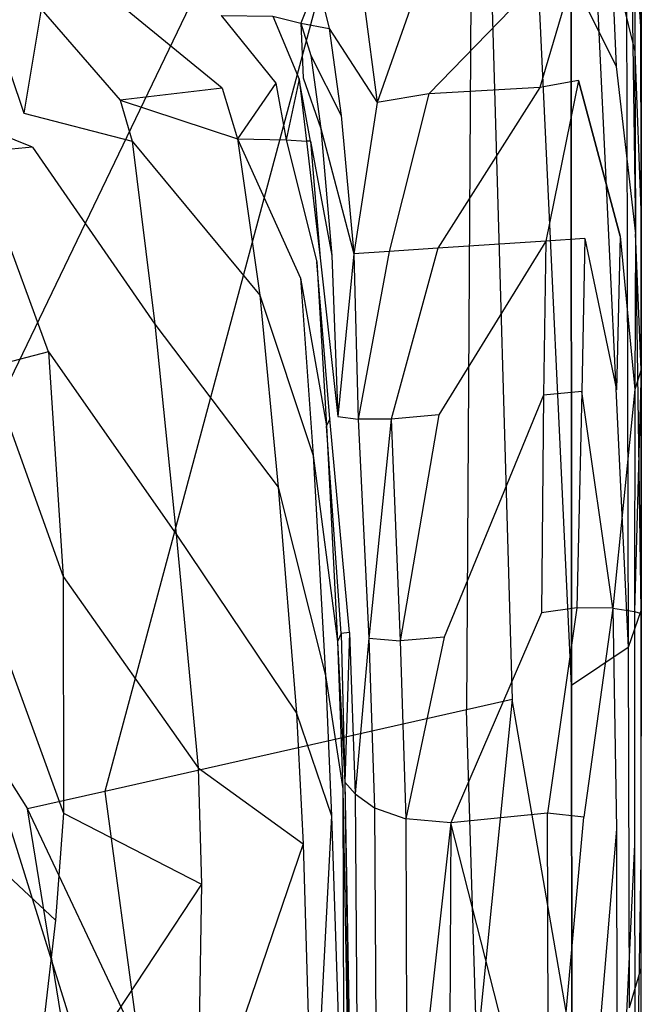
# Model space of a CAD drawing. Extents: x 0 to 0.355, y -0.385 to 0.
# Tile 30 of 32: x 0.317 to 0.355, y -0.141 to -0.082. Entities that reach past the tile are written whole.
import ezdxf

# ---------------------------------------------------------------- set-up
doc = ezdxf.new("R2010")
doc.units = 0
doc.layers.add('L0_URINAL_N_5574__0___REPLACEMT', color=7, linetype='CONTINUOUS')

msp = doc.modelspace()

# ---------------------------------------------------------------- linework, layer by layer
at = {"layer": 'L0_URINAL_N_5574__0___REPLACEMT', "color": 8}
for points, invisible_edges in [([(0.344652, -0.045417, 0.615265), (0.310173, -0.117127, 0.55655), (0.322465, -0.128119, 0.54705), (0.344652, -0.045417, 0.615265)], 14), ([(0.344652, -0.045417, 0.615265), (0.317102, -0.045425, 0.61587), (0.310173, -0.117127, 0.55655), (0.344652, -0.045417, 0.615265)], 14), ([(0.344652, -0.045417, 0.615265), (0.322465, -0.128119, 0.54705), (0.344155, -0.123234, 0.550429), (0.344652, -0.045417, 0.615265)], 14), ([(0.346903, -0.122615, 0.550857), (0.344652, -0.045417, 0.615265), (0.344155, -0.123234, 0.550429), (0.346903, -0.122615, 0.550857)], 13), ([(0.344652, -0.045417, 0.615265), (0.346903, -0.122615, 0.550857), (0.34693, -0.046211, 0.614533), (0.344652, -0.045417, 0.615265)], 14), ([(0.35046, -0.12177, 0.550278), (0.34693, -0.046211, 0.614533), (0.346903, -0.122615, 0.550857), (0.35046, -0.12177, 0.550278)], 14), ([(0.35046, -0.12177, 0.550278), (0.35041, -0.047063, 0.612665), (0.34693, -0.046211, 0.614533), (0.35046, -0.12177, 0.550278)], 14), ([(0.35041, -0.047063, 0.612665), (0.35046, -0.12177, 0.550278), (0.353868, -0.119486, 0.547429), (0.35041, -0.047063, 0.612665)], 14), ([(0.35041, -0.047063, 0.612665), (0.353868, -0.119486, 0.547429), (0.353674, -0.050784, 0.605247), (0.35041, -0.047063, 0.612665)], 14), ([(0.354618, -0.058207, 0.590751), (0.354633, -0.093098, 0.50224), (0.354625, -0.04993, 0.597144), (0.354618, -0.058207, 0.590751)], 15), ([(0.354625, -0.04993, 0.597144), (0.354633, -0.093098, 0.50224), (0.354633, -0.082314, 0.499987), (0.354625, -0.04993, 0.597144)], 14), ([(0.354633, -0.074099, 0.495315), (0.354625, -0.04993, 0.597144), (0.354633, -0.082314, 0.499987), (0.354633, -0.074099, 0.495315)], 13), ([(0.353674, -0.050784, 0.605247), (0.353868, -0.119486, 0.547429), (0.354627, -0.11728, 0.544156), (0.353674, -0.050784, 0.605247)], 14), ([(0.353674, -0.050784, 0.605247), (0.354627, -0.11728, 0.544156), (0.354617, -0.053203, 0.598628), (0.353674, -0.050784, 0.605247)], 14), ([(0.354626, -0.115815, 0.541881), (0.354617, -0.053203, 0.598628), (0.354627, -0.11728, 0.544156), (0.354626, -0.115815, 0.541881)], 13), ([(0.354617, -0.053203, 0.598628), (0.354626, -0.115815, 0.541881), (0.354618, -0.058207, 0.590751), (0.354617, -0.053203, 0.598628)], 14), ([(0.354633, -0.101789, 0.501807), (0.354618, -0.058207, 0.590751), (0.354626, -0.115815, 0.541881), (0.354633, -0.101789, 0.501807)], 13), ([(0.354618, -0.058207, 0.590751), (0.354633, -0.101789, 0.501807), (0.354633, -0.093098, 0.50224), (0.354618, -0.058207, 0.590751)], 10), ([(0.354633, -0.082314, 0.499987), (0.354633, -0.074681, 0.492912), (0.354633, -0.074099, 0.495315), (0.354633, -0.082314, 0.499987)], 14), ([(0.354633, -0.074681, 0.492912), (0.354633, -0.082807, 0.498317), (0.354235, -0.076296, 0.491098), (0.354633, -0.074681, 0.492912)], 14), ([(0.354633, -0.074681, 0.492912), (0.354633, -0.082314, 0.499987), (0.354633, -0.082807, 0.498317), (0.354633, -0.074681, 0.492912)], 13), ([(0.354235, -0.076296, 0.491098), (0.354268, -0.083724, 0.496118), (0.352851, -0.078014, 0.489178), (0.354235, -0.076296, 0.491098)], 14), ([(0.354235, -0.076296, 0.491098), (0.354633, -0.082807, 0.498317), (0.354268, -0.083724, 0.496118), (0.354235, -0.076296, 0.491098)], 14), ([(0.352851, -0.078014, 0.489178), (0.353142, -0.084623, 0.493946), (0.350504, -0.079326, 0.487685), (0.352851, -0.078014, 0.489178)], 14), ([(0.352851, -0.078014, 0.489178), (0.354268, -0.083724, 0.496118), (0.353142, -0.084623, 0.493946), (0.352851, -0.078014, 0.489178)], 14), ([(0.335227, -0.079536, 0.476054), (0.334219, -0.082038, 0.474788), (0.33254, -0.081603, 0.450285), (0.335227, -0.079536, 0.476054)], 14), ([(0.335227, -0.079536, 0.476054), (0.335929, -0.082355, 0.484058), (0.334219, -0.082038, 0.474788), (0.335227, -0.079536, 0.476054)], 14), ([(0.335227, -0.079536, 0.476054), (0.338017, -0.080861, 0.485556), (0.335929, -0.082355, 0.484058), (0.335227, -0.079536, 0.476054)], 14), ([(0.350504, -0.079326, 0.487685), (0.348553, -0.085884, 0.491081), (0.348075, -0.079907, 0.48697), (0.350504, -0.079326, 0.487685)], 14), ([(0.35089, -0.085462, 0.491958), (0.348553, -0.085884, 0.491081), (0.350504, -0.079326, 0.487685), (0.35089, -0.085462, 0.491958)], 14), ([(0.350504, -0.079326, 0.487685), (0.353142, -0.084623, 0.493946), (0.35089, -0.085462, 0.491958), (0.350504, -0.079326, 0.487685)], 14), ([(0.34121, -0.079921, 0.486526), (0.3388, -0.086792, 0.489965), (0.338017, -0.080861, 0.485556), (0.34121, -0.079921, 0.486526)], 14), ([(0.341893, -0.086265, 0.490934), (0.3388, -0.086792, 0.489965), (0.34121, -0.079921, 0.486526), (0.341893, -0.086265, 0.490934)], 14), ([(0.348075, -0.079907, 0.48697), (0.341893, -0.086265, 0.490934), (0.34121, -0.079921, 0.486526), (0.348075, -0.079907, 0.48697)], 14), ([(0.348553, -0.085884, 0.491081), (0.341893, -0.086265, 0.490934), (0.348075, -0.079907, 0.48697), (0.348553, -0.085884, 0.491081)], 14), ([(0.338017, -0.080861, 0.485556), (0.3388, -0.086792, 0.489965), (0.335929, -0.082355, 0.484058), (0.338017, -0.080861, 0.485556)], 14), ([(0.315566, -0.081412, 0.353582), (0.3176, -0.087422, 0.359114), (0.314308, -0.087947, 0.345061), (0.315566, -0.081412, 0.353582)], 14), ([(0.31863, -0.081181, 0.366273), (0.3176, -0.087422, 0.359114), (0.315566, -0.081412, 0.353582), (0.31863, -0.081181, 0.366273)], 14), ([(0.31863, -0.081181, 0.366273), (0.323378, -0.086656, 0.387994), (0.3176, -0.087422, 0.359114), (0.31863, -0.081181, 0.366273)], 14), ([(0.31863, -0.081181, 0.366273), (0.323791, -0.081272, 0.392421), (0.323378, -0.086656, 0.387994), (0.31863, -0.081181, 0.366273)], 14), ([(0.323791, -0.081272, 0.392421), (0.329508, -0.085928, 0.425815), (0.323378, -0.086656, 0.387994), (0.323791, -0.081272, 0.392421)], 13), ([(0.329508, -0.085928, 0.425815), (0.323791, -0.081272, 0.392421), (0.329439, -0.081566, 0.426826), (0.329508, -0.085928, 0.425815)], 14), ([(0.329439, -0.081566, 0.426826), (0.332725, -0.08563, 0.451776), (0.329508, -0.085928, 0.425815), (0.329439, -0.081566, 0.426826)], 14), ([(0.329439, -0.081566, 0.426826), (0.33254, -0.081603, 0.450285), (0.332725, -0.08563, 0.451776), (0.329439, -0.081566, 0.426826)], 14), ([(0.33254, -0.081603, 0.450285), (0.334124, -0.085385, 0.473682), (0.332725, -0.08563, 0.451776), (0.33254, -0.081603, 0.450285)], 14), ([(0.33254, -0.081603, 0.450285), (0.334219, -0.082038, 0.474788), (0.334124, -0.085385, 0.473682), (0.33254, -0.081603, 0.450285)], 14), ([(0.334219, -0.082038, 0.474788), (0.334367, -0.085303, 0.478654), (0.334124, -0.085385, 0.473682), (0.334219, -0.082038, 0.474788)], 14), ([(0.334219, -0.082038, 0.474788), (0.33483, -0.083977, 0.482291), (0.334367, -0.085303, 0.478654), (0.334219, -0.082038, 0.474788)], 14), ([(0.334219, -0.082038, 0.474788), (0.335929, -0.082355, 0.484058), (0.33483, -0.083977, 0.482291), (0.334219, -0.082038, 0.474788)], 14), ([(0.335929, -0.082355, 0.484058), (0.336645, -0.087561, 0.488177), (0.33483, -0.083977, 0.482291), (0.335929, -0.082355, 0.484058)], 14), ([(0.335929, -0.082355, 0.484058), (0.3388, -0.086792, 0.489965), (0.336645, -0.087561, 0.488177), (0.335929, -0.082355, 0.484058)], 14), ([(0.354633, -0.093098, 0.50224), (0.354633, -0.082807, 0.498317), (0.354633, -0.082314, 0.499987), (0.354633, -0.093098, 0.50224)], 14), ([(0.354633, -0.082807, 0.498317), (0.354633, -0.09376, 0.500639), (0.354268, -0.083724, 0.496118), (0.354633, -0.082807, 0.498317)], 14), ([(0.354633, -0.082807, 0.498317), (0.354633, -0.093098, 0.50224), (0.354633, -0.09376, 0.500639), (0.354633, -0.082807, 0.498317)], 13), ([(0.354268, -0.083724, 0.496118), (0.354295, -0.094674, 0.498247), (0.353142, -0.084623, 0.493946), (0.354268, -0.083724, 0.496118)], 14), ([(0.354268, -0.083724, 0.496118), (0.354633, -0.09376, 0.500639), (0.354295, -0.094674, 0.498247), (0.354268, -0.083724, 0.496118)], 14), ([(0.33483, -0.083977, 0.482291), (0.335413, -0.088348, 0.486103), (0.334367, -0.085303, 0.478654), (0.33483, -0.083977, 0.482291)], 14), ([(0.33483, -0.083977, 0.482291), (0.336645, -0.087561, 0.488177), (0.335413, -0.088348, 0.486103), (0.33483, -0.083977, 0.482291)], 14), ([(0.353388, -0.094804, 0.495975), (0.35089, -0.085462, 0.491958), (0.353142, -0.084623, 0.493946), (0.353388, -0.094804, 0.495975)], 14), ([(0.353142, -0.084623, 0.493946), (0.354295, -0.094674, 0.498247), (0.353388, -0.094804, 0.495975), (0.353142, -0.084623, 0.493946)], 14), ([(0.332725, -0.08563, 0.451776), (0.330428, -0.088975, 0.427602), (0.329508, -0.085928, 0.425815), (0.332725, -0.08563, 0.451776)], 14), ([(0.332725, -0.08563, 0.451776), (0.333332, -0.089019, 0.454216), (0.330428, -0.088975, 0.427602), (0.332725, -0.08563, 0.451776)], 14), ([(0.334124, -0.085385, 0.473682), (0.333332, -0.089019, 0.454216), (0.332725, -0.08563, 0.451776), (0.334124, -0.085385, 0.473682)], 14), ([(0.334124, -0.085385, 0.473682), (0.334566, -0.089103, 0.476729), (0.333332, -0.089019, 0.454216), (0.334124, -0.085385, 0.473682)], 14), ([(0.334805, -0.089101, 0.481879), (0.334124, -0.085385, 0.473682), (0.334367, -0.085303, 0.478654), (0.334805, -0.089101, 0.481879)], 14), ([(0.334124, -0.085385, 0.473682), (0.334805, -0.089101, 0.481879), (0.334566, -0.089103, 0.476729), (0.334124, -0.085385, 0.473682)], 13), ([(0.334367, -0.085303, 0.478654), (0.335413, -0.088348, 0.486103), (0.334805, -0.089101, 0.481879), (0.334367, -0.085303, 0.478654)], 14), ([(0.35089, -0.085462, 0.491958), (0.348928, -0.095103, 0.492582), (0.348553, -0.085884, 0.491081), (0.35089, -0.085462, 0.491958)], 14), ([(0.351255, -0.094956, 0.493742), (0.348928, -0.095103, 0.492582), (0.35089, -0.085462, 0.491958), (0.351255, -0.094956, 0.493742)], 14), ([(0.35089, -0.085462, 0.491958), (0.353388, -0.094804, 0.495975), (0.351255, -0.094956, 0.493742), (0.35089, -0.085462, 0.491958)], 14), ([(0.329508, -0.085928, 0.425815), (0.330428, -0.088975, 0.427602), (0.323378, -0.086656, 0.387994), (0.329508, -0.085928, 0.425815)], 14), ([(0.348553, -0.085884, 0.491081), (0.342444, -0.095531, 0.492246), (0.341893, -0.086265, 0.490934), (0.348553, -0.085884, 0.491081)], 14), ([(0.348928, -0.095103, 0.492582), (0.342444, -0.095531, 0.492246), (0.348553, -0.085884, 0.491081), (0.348928, -0.095103, 0.492582)], 14), ([(0.323378, -0.086656, 0.387994), (0.324105, -0.089108, 0.38866), (0.3176, -0.087422, 0.359114), (0.323378, -0.086656, 0.387994)], 14), ([(0.323378, -0.086656, 0.387994), (0.330428, -0.088975, 0.427602), (0.324105, -0.089108, 0.38866), (0.323378, -0.086656, 0.387994)], 14), ([(0.3388, -0.086792, 0.489965), (0.337401, -0.095877, 0.489487), (0.336645, -0.087561, 0.488177), (0.3388, -0.086792, 0.489965)], 14), ([(0.339527, -0.095728, 0.491251), (0.337401, -0.095877, 0.489487), (0.3388, -0.086792, 0.489965), (0.339527, -0.095728, 0.491251)], 14), ([(0.341893, -0.086265, 0.490934), (0.339527, -0.095728, 0.491251), (0.3388, -0.086792, 0.489965), (0.341893, -0.086265, 0.490934)], 14), ([(0.342444, -0.095531, 0.492246), (0.339527, -0.095728, 0.491251), (0.341893, -0.086265, 0.490934), (0.342444, -0.095531, 0.492246)], 14), ([(0.318121, -0.08947, 0.358953), (0.314308, -0.087947, 0.345061), (0.3176, -0.087422, 0.359114), (0.318121, -0.08947, 0.358953)], 14), ([(0.3176, -0.087422, 0.359114), (0.324105, -0.089108, 0.38866), (0.318121, -0.08947, 0.358953), (0.3176, -0.087422, 0.359114)], 14), ([(0.314308, -0.087947, 0.345061), (0.318121, -0.08947, 0.358953), (0.314689, -0.089785, 0.344476), (0.314308, -0.087947, 0.345061)], 13), ([(0.336645, -0.087561, 0.488177), (0.337401, -0.095877, 0.489487), (0.335413, -0.088348, 0.486103), (0.336645, -0.087561, 0.488177)], 14), ([(0.335413, -0.088348, 0.486103), (0.336089, -0.095968, 0.487428), (0.334805, -0.089101, 0.481879), (0.335413, -0.088348, 0.486103)], 14), ([(0.335413, -0.088348, 0.486103), (0.337401, -0.095877, 0.489487), (0.336089, -0.095968, 0.487428), (0.335413, -0.088348, 0.486103)], 14), ([(0.324105, -0.089108, 0.38866), (0.325452, -0.100086, 0.38119), (0.318121, -0.08947, 0.358953), (0.324105, -0.089108, 0.38866)], 14), ([(0.330428, -0.088975, 0.427602), (0.331761, -0.09835, 0.423795), (0.324105, -0.089108, 0.38866), (0.330428, -0.088975, 0.427602)], 14), ([(0.324105, -0.089108, 0.38866), (0.331761, -0.09835, 0.423795), (0.325452, -0.100086, 0.38119), (0.324105, -0.089108, 0.38866)], 14), ([(0.330428, -0.088975, 0.427602), (0.334199, -0.097338, 0.452919), (0.331761, -0.09835, 0.423795), (0.330428, -0.088975, 0.427602)], 14), ([(0.330428, -0.088975, 0.427602), (0.333332, -0.089019, 0.454216), (0.334199, -0.097338, 0.452919), (0.330428, -0.088975, 0.427602)], 14), ([(0.333332, -0.089019, 0.454216), (0.335174, -0.096344, 0.477352), (0.334199, -0.097338, 0.452919), (0.333332, -0.089019, 0.454216)], 14), ([(0.333332, -0.089019, 0.454216), (0.334566, -0.089103, 0.476729), (0.335174, -0.096344, 0.477352), (0.333332, -0.089019, 0.454216)], 14), ([(0.334805, -0.089101, 0.481879), (0.335373, -0.096102, 0.482957), (0.334566, -0.089103, 0.476729), (0.334805, -0.089101, 0.481879)], 14), ([(0.334566, -0.089103, 0.476729), (0.335373, -0.096102, 0.482957), (0.335174, -0.096344, 0.477352), (0.334566, -0.089103, 0.476729)], 14), ([(0.334805, -0.089101, 0.481879), (0.336089, -0.095968, 0.487428), (0.335373, -0.096102, 0.482957), (0.334805, -0.089101, 0.481879)], 14), ([(0.319082, -0.101746, 0.348753), (0.314689, -0.089785, 0.344476), (0.318121, -0.08947, 0.358953), (0.319082, -0.101746, 0.348753)], 14), ([(0.314689, -0.089785, 0.344476), (0.319082, -0.101746, 0.348753), (0.315462, -0.102688, 0.332863), (0.314689, -0.089785, 0.344476)], 13), ([(0.318121, -0.08947, 0.358953), (0.325452, -0.100086, 0.38119), (0.319082, -0.101746, 0.348753), (0.318121, -0.08947, 0.358953)], 14), ([(0.354633, -0.101789, 0.501807), (0.354633, -0.09376, 0.500639), (0.354633, -0.093098, 0.50224), (0.354633, -0.101789, 0.501807)], 14), ([(0.354633, -0.102805, 0.499782), (0.354295, -0.094674, 0.498247), (0.354633, -0.09376, 0.500639), (0.354633, -0.102805, 0.499782)], 14), ([(0.354633, -0.09376, 0.500639), (0.354633, -0.101789, 0.501807), (0.354633, -0.102805, 0.499782), (0.354633, -0.09376, 0.500639)], 13), ([(0.348928, -0.095103, 0.492582), (0.342498, -0.105521, 0.490921), (0.342444, -0.095531, 0.492246), (0.348928, -0.095103, 0.492582)], 14), ([(0.348928, -0.095103, 0.492582), (0.348772, -0.104355, 0.491523), (0.342498, -0.105521, 0.490921), (0.348928, -0.095103, 0.492582)], 14), ([(0.351075, -0.104118, 0.492652), (0.348772, -0.104355, 0.491523), (0.348928, -0.095103, 0.492582), (0.351075, -0.104118, 0.492652)], 14), ([(0.351255, -0.094956, 0.493742), (0.351075, -0.104118, 0.492652), (0.348928, -0.095103, 0.492582), (0.351255, -0.094956, 0.493742)], 14), ([(0.351255, -0.094956, 0.493742), (0.353156, -0.104019, 0.494746), (0.351075, -0.104118, 0.492652), (0.351255, -0.094956, 0.493742)], 14), ([(0.353388, -0.094804, 0.495975), (0.353156, -0.104019, 0.494746), (0.351255, -0.094956, 0.493742), (0.353388, -0.094804, 0.495975)], 14), ([(0.353388, -0.094804, 0.495975), (0.354258, -0.104007, 0.497105), (0.353156, -0.104019, 0.494746), (0.353388, -0.094804, 0.495975)], 14), ([(0.354295, -0.094674, 0.498247), (0.354258, -0.104007, 0.497105), (0.353388, -0.094804, 0.495975), (0.354295, -0.094674, 0.498247)], 14), ([(0.354295, -0.094674, 0.498247), (0.354633, -0.102805, 0.499782), (0.354258, -0.104007, 0.497105), (0.354295, -0.094674, 0.498247)], 13), ([(0.342444, -0.095531, 0.492246), (0.339642, -0.105778, 0.489621), (0.339527, -0.095728, 0.491251), (0.342444, -0.095531, 0.492246)], 14), ([(0.342498, -0.105521, 0.490921), (0.339642, -0.105778, 0.489621), (0.342444, -0.095531, 0.492246), (0.342498, -0.105521, 0.490921)], 14), ([(0.335967, -0.10576, 0.480662), (0.335174, -0.096344, 0.477352), (0.335373, -0.096102, 0.482957), (0.335967, -0.10576, 0.480662)], 14), ([(0.336089, -0.095968, 0.487428), (0.336445, -0.105627, 0.48523), (0.335373, -0.096102, 0.482957), (0.336089, -0.095968, 0.487428)], 14), ([(0.335373, -0.096102, 0.482957), (0.336445, -0.105627, 0.48523), (0.335967, -0.10576, 0.480662), (0.335373, -0.096102, 0.482957)], 14), ([(0.337401, -0.095877, 0.489487), (0.336445, -0.105627, 0.48523), (0.336089, -0.095968, 0.487428), (0.337401, -0.095877, 0.489487)], 14), ([(0.337401, -0.095877, 0.489487), (0.337657, -0.105782, 0.487697), (0.336445, -0.105627, 0.48523), (0.337401, -0.095877, 0.489487)], 14), ([(0.339527, -0.095728, 0.491251), (0.337657, -0.105782, 0.487697), (0.337401, -0.095877, 0.489487), (0.339527, -0.095728, 0.491251)], 14), ([(0.339642, -0.105778, 0.489621), (0.337657, -0.105782, 0.487697), (0.339527, -0.095728, 0.491251), (0.339642, -0.105778, 0.489621)], 14), ([(0.335174, -0.096344, 0.477352), (0.335763, -0.106182, 0.474651), (0.334199, -0.097338, 0.452919), (0.335174, -0.096344, 0.477352)], 14), ([(0.335174, -0.096344, 0.477352), (0.335967, -0.10576, 0.480662), (0.335763, -0.106182, 0.474651), (0.335174, -0.096344, 0.477352)], 13), ([(0.334199, -0.097338, 0.452919), (0.33497, -0.107963, 0.44842), (0.331761, -0.09835, 0.423795), (0.334199, -0.097338, 0.452919)], 14), ([(0.334199, -0.097338, 0.452919), (0.335763, -0.106182, 0.474651), (0.33497, -0.107963, 0.44842), (0.334199, -0.097338, 0.452919)], 14), ([(0.331761, -0.09835, 0.423795), (0.332856, -0.109876, 0.417241), (0.325452, -0.100086, 0.38119), (0.331761, -0.09835, 0.423795)], 14), ([(0.331761, -0.09835, 0.423795), (0.33497, -0.107963, 0.44842), (0.332856, -0.109876, 0.417241), (0.331761, -0.09835, 0.423795)], 14), ([(0.325452, -0.100086, 0.38119), (0.326738, -0.112679, 0.371326), (0.319082, -0.101746, 0.348753), (0.325452, -0.100086, 0.38119)], 14), ([(0.325452, -0.100086, 0.38119), (0.332856, -0.109876, 0.417241), (0.326738, -0.112679, 0.371326), (0.325452, -0.100086, 0.38119)], 14), ([(0.319082, -0.101746, 0.348753), (0.319968, -0.115227, 0.336329), (0.315462, -0.102688, 0.332863), (0.319082, -0.101746, 0.348753)], 14), ([(0.319082, -0.101746, 0.348753), (0.326738, -0.112679, 0.371326), (0.319968, -0.115227, 0.336329), (0.319082, -0.101746, 0.348753)], 14), ([(0.354626, -0.115815, 0.541881), (0.354631, -0.117945, 0.496713), (0.354633, -0.101789, 0.501807), (0.354626, -0.115815, 0.541881)], 14), ([(0.354633, -0.117438, 0.495379), (0.354633, -0.101789, 0.501807), (0.354631, -0.117945, 0.496713), (0.354633, -0.117438, 0.495379)], 13), ([(0.354633, -0.101789, 0.501807), (0.354633, -0.117438, 0.495379), (0.354633, -0.102805, 0.499782), (0.354633, -0.101789, 0.501807)], 14), ([(0.315462, -0.102688, 0.332863), (0.319968, -0.115227, 0.336329), (0.315405, -0.116875, 0.319324), (0.315462, -0.102688, 0.332863)], 14), ([(0.3103, -0.102926, 0.50034), (0.3103, -0.10963, 0.423385), (0.321241, -0.14459, 0.46523), (0.3103, -0.102926, 0.50034)], 13), ([(0.354633, -0.102805, 0.499782), (0.354633, -0.117438, 0.495379), (0.354236, -0.117319, 0.49284), (0.354633, -0.102805, 0.499782)], 14), ([(0.354633, -0.102805, 0.499782), (0.354236, -0.117319, 0.49284), (0.354258, -0.104007, 0.497105), (0.354633, -0.102805, 0.499782)], 14), ([(0.348772, -0.104355, 0.491523), (0.342812, -0.118875, 0.485368), (0.342498, -0.105521, 0.490921), (0.348772, -0.104355, 0.491523)], 14), ([(0.348772, -0.104355, 0.491523), (0.34866, -0.117399, 0.486902), (0.342812, -0.118875, 0.485368), (0.348772, -0.104355, 0.491523)], 14), ([(0.350777, -0.117114, 0.488135), (0.34866, -0.117399, 0.486902), (0.348772, -0.104355, 0.491523), (0.350777, -0.117114, 0.488135)], 14), ([(0.351075, -0.104118, 0.492652), (0.350777, -0.117114, 0.488135), (0.348772, -0.104355, 0.491523), (0.351075, -0.104118, 0.492652)], 14), ([(0.351075, -0.104118, 0.492652), (0.352935, -0.117122, 0.490241), (0.350777, -0.117114, 0.488135), (0.351075, -0.104118, 0.492652)], 13), ([(0.352935, -0.117122, 0.490241), (0.351075, -0.104118, 0.492652), (0.353156, -0.104019, 0.494746), (0.352935, -0.117122, 0.490241)], 14), ([(0.354258, -0.104007, 0.497105), (0.354236, -0.117319, 0.49284), (0.352935, -0.117122, 0.490241), (0.354258, -0.104007, 0.497105)], 14), ([(0.354258, -0.104007, 0.497105), (0.352935, -0.117122, 0.490241), (0.353156, -0.104019, 0.494746), (0.354258, -0.104007, 0.497105)], 14), ([(0.337138, -0.118589, 0.479435), (0.335967, -0.10576, 0.480662), (0.336445, -0.105627, 0.48523), (0.337138, -0.118589, 0.479435)], 14), ([(0.336445, -0.105627, 0.48523), (0.337657, -0.105782, 0.487697), (0.337138, -0.118589, 0.479435), (0.336445, -0.105627, 0.48523)], 14), ([(0.342498, -0.105521, 0.490921), (0.340175, -0.119089, 0.483859), (0.339642, -0.105778, 0.489621), (0.342498, -0.105521, 0.490921)], 14), ([(0.342812, -0.118875, 0.485368), (0.340175, -0.119089, 0.483859), (0.342498, -0.105521, 0.490921), (0.342812, -0.118875, 0.485368)], 14), ([(0.335763, -0.106182, 0.474651), (0.336426, -0.119132, 0.46836), (0.33497, -0.107963, 0.44842), (0.335763, -0.106182, 0.474651)], 14), ([(0.336636, -0.118654, 0.474628), (0.335763, -0.106182, 0.474651), (0.335967, -0.10576, 0.480662), (0.336636, -0.118654, 0.474628)], 14), ([(0.335763, -0.106182, 0.474651), (0.336636, -0.118654, 0.474628), (0.336426, -0.119132, 0.46836), (0.335763, -0.106182, 0.474651)], 13), ([(0.335967, -0.10576, 0.480662), (0.337138, -0.118589, 0.479435), (0.336636, -0.118654, 0.474628), (0.335967, -0.10576, 0.480662)], 13), ([(0.337657, -0.105782, 0.487697), (0.338294, -0.118929, 0.48186), (0.337138, -0.118589, 0.479435), (0.337657, -0.105782, 0.487697)], 14), ([(0.339642, -0.105778, 0.489621), (0.338294, -0.118929, 0.48186), (0.337657, -0.105782, 0.487697), (0.339642, -0.105778, 0.489621)], 14), ([(0.339642, -0.105778, 0.489621), (0.340175, -0.119089, 0.483859), (0.338294, -0.118929, 0.48186), (0.339642, -0.105778, 0.489621)], 14), ([(0.33497, -0.107963, 0.44842), (0.335696, -0.121176, 0.44105), (0.332856, -0.109876, 0.417241), (0.33497, -0.107963, 0.44842)], 14), ([(0.33497, -0.107963, 0.44842), (0.336426, -0.119132, 0.46836), (0.335696, -0.121176, 0.44105), (0.33497, -0.107963, 0.44842)], 14), ([(0.3103, -0.19752, 0.349322), (0.321241, -0.14459, 0.46523), (0.3103, -0.10963, 0.423385), (0.3103, -0.19752, 0.349322)], 14), ([(0.332856, -0.109876, 0.417241), (0.333954, -0.123434, 0.408488), (0.326738, -0.112679, 0.371326), (0.332856, -0.109876, 0.417241)], 14), ([(0.332856, -0.109876, 0.417241), (0.335696, -0.121176, 0.44105), (0.333954, -0.123434, 0.408488), (0.332856, -0.109876, 0.417241)], 14), ([(0.326738, -0.112679, 0.371326), (0.328058, -0.126703, 0.360623), (0.319968, -0.115227, 0.336329), (0.326738, -0.112679, 0.371326)], 14), ([(0.326738, -0.112679, 0.371326), (0.333954, -0.123434, 0.408488), (0.328058, -0.126703, 0.360623), (0.326738, -0.112679, 0.371326)], 14), ([(0.319968, -0.115227, 0.336329), (0.319987, -0.129422, 0.323752), (0.315405, -0.116875, 0.319324), (0.319968, -0.115227, 0.336329)], 14), ([(0.319968, -0.115227, 0.336329), (0.328058, -0.126703, 0.360623), (0.319987, -0.129422, 0.323752), (0.319968, -0.115227, 0.336329)], 14), ([(0.354627, -0.11728, 0.544156), (0.354629, -0.13721, 0.523731), (0.354626, -0.115815, 0.541881), (0.354627, -0.11728, 0.544156)], 14), ([(0.354631, -0.117945, 0.496713), (0.354626, -0.115815, 0.541881), (0.354629, -0.13721, 0.523731), (0.354631, -0.117945, 0.496713)], 13), ([(0.315405, -0.116875, 0.319324), (0.319987, -0.129422, 0.323752), (0.314545, -0.131225, 0.30599), (0.315405, -0.116875, 0.319324)], 14), ([(0.317829, -0.129163, 0.546328), (0.310173, -0.117127, 0.55655), (0.309297, -0.118949, 0.555058), (0.317829, -0.129163, 0.546328)], 13), ([(0.310173, -0.117127, 0.55655), (0.317829, -0.129163, 0.546328), (0.322465, -0.128119, 0.54705), (0.310173, -0.117127, 0.55655)], 14), ([(0.34866, -0.117399, 0.486902), (0.343221, -0.130004, 0.476812), (0.342812, -0.118875, 0.485368), (0.34866, -0.117399, 0.486902)], 14), ([(0.349015, -0.129422, 0.478137), (0.343221, -0.130004, 0.476812), (0.34866, -0.117399, 0.486902), (0.349015, -0.129422, 0.478137)], 14), ([(0.350777, -0.117114, 0.488135), (0.349015, -0.129422, 0.478137), (0.34866, -0.117399, 0.486902), (0.350777, -0.117114, 0.488135)], 14), ([(0.351204, -0.129657, 0.479356), (0.349015, -0.129422, 0.478137), (0.350777, -0.117114, 0.488135), (0.351204, -0.129657, 0.479356)], 14), ([(0.352935, -0.117122, 0.490241), (0.351204, -0.129657, 0.479356), (0.350777, -0.117114, 0.488135), (0.352935, -0.117122, 0.490241)], 14), ([(0.352935, -0.117122, 0.490241), (0.353167, -0.130387, 0.481306), (0.351204, -0.129657, 0.479356), (0.352935, -0.117122, 0.490241)], 14), ([(0.352935, -0.117122, 0.490241), (0.354236, -0.117319, 0.49284), (0.353167, -0.130387, 0.481306), (0.352935, -0.117122, 0.490241)], 14), ([(0.354236, -0.117319, 0.49284), (0.354236, -0.131308, 0.483421), (0.353167, -0.130387, 0.481306), (0.354236, -0.117319, 0.49284)], 14), ([(0.354627, -0.11728, 0.544156), (0.353868, -0.119486, 0.547429), (0.35463, -0.138756, 0.525899), (0.354627, -0.11728, 0.544156)], 14), ([(0.354236, -0.117319, 0.49284), (0.354633, -0.117438, 0.495379), (0.354236, -0.131308, 0.483421), (0.354236, -0.117319, 0.49284)], 14), ([(0.354633, -0.117438, 0.495379), (0.354617, -0.132182, 0.48555), (0.354236, -0.131308, 0.483421), (0.354633, -0.117438, 0.495379)], 14), ([(0.354631, -0.117945, 0.496713), (0.354617, -0.132182, 0.48555), (0.354633, -0.117438, 0.495379), (0.354631, -0.117945, 0.496713)], 14), ([(0.354629, -0.13721, 0.523731), (0.354627, -0.11728, 0.544156), (0.35463, -0.138756, 0.525899), (0.354629, -0.13721, 0.523731)], 13), ([(0.354617, -0.132182, 0.48555), (0.354631, -0.117945, 0.496713), (0.354618, -0.132957, 0.486222), (0.354617, -0.132182, 0.48555)], 13), ([(0.354631, -0.117945, 0.496713), (0.354632, -0.156923, 0.507008), (0.354618, -0.132957, 0.486222), (0.354631, -0.117945, 0.496713)], 14), ([(0.354631, -0.117945, 0.496713), (0.354629, -0.13721, 0.523731), (0.354632, -0.156923, 0.507008), (0.354631, -0.117945, 0.496713)], 14), ([(0.336636, -0.118654, 0.474628), (0.336866, -0.12756, 0.467216), (0.336426, -0.119132, 0.46836), (0.336636, -0.118654, 0.474628)], 14), ([(0.337138, -0.118589, 0.479435), (0.336866, -0.12756, 0.467216), (0.336636, -0.118654, 0.474628), (0.337138, -0.118589, 0.479435)], 14), ([(0.337138, -0.118589, 0.479435), (0.337475, -0.128274, 0.471841), (0.336866, -0.12756, 0.467216), (0.337138, -0.118589, 0.479435)], 14), ([(0.338294, -0.118929, 0.48186), (0.337475, -0.128274, 0.471841), (0.337138, -0.118589, 0.479435), (0.338294, -0.118929, 0.48186)], 14), ([(0.309297, -0.118949, 0.555058), (0.306178, -0.120152, 0.552917), (0.317829, -0.129163, 0.546328), (0.309297, -0.118949, 0.555058)], 14), ([(0.336426, -0.119132, 0.46836), (0.336738, -0.127967, 0.460993), (0.335696, -0.121176, 0.44105), (0.336426, -0.119132, 0.46836)], 14), ([(0.336426, -0.119132, 0.46836), (0.336866, -0.12756, 0.467216), (0.336738, -0.127967, 0.460993), (0.336426, -0.119132, 0.46836)], 14), ([(0.337475, -0.128274, 0.471841), (0.338294, -0.118929, 0.48186), (0.33865, -0.129105, 0.47384), (0.337475, -0.128274, 0.471841)], 13), ([(0.338294, -0.118929, 0.48186), (0.340175, -0.119089, 0.483859), (0.33865, -0.129105, 0.47384), (0.338294, -0.118929, 0.48186)], 14), ([(0.340175, -0.119089, 0.483859), (0.34053, -0.12976, 0.475546), (0.33865, -0.129105, 0.47384), (0.340175, -0.119089, 0.483859)], 14), ([(0.342812, -0.118875, 0.485368), (0.34053, -0.12976, 0.475546), (0.340175, -0.119089, 0.483859), (0.342812, -0.118875, 0.485368)], 14), ([(0.343221, -0.130004, 0.476812), (0.34053, -0.12976, 0.475546), (0.342812, -0.118875, 0.485368), (0.343221, -0.130004, 0.476812)], 14), ([(0.353868, -0.119486, 0.547429), (0.35046, -0.12177, 0.550278), (0.35393, -0.141102, 0.529237), (0.353868, -0.119486, 0.547429)], 14), ([(0.353868, -0.119486, 0.547429), (0.35393, -0.141102, 0.529237), (0.35463, -0.138756, 0.525899), (0.353868, -0.119486, 0.547429)], 14), ([(0.306178, -0.120152, 0.552917), (0.314349, -0.130255, 0.544369), (0.317829, -0.129163, 0.546328), (0.306178, -0.120152, 0.552917)], 14), ([(0.335696, -0.121176, 0.44105), (0.33607, -0.129588, 0.433834), (0.333954, -0.123434, 0.408488), (0.335696, -0.121176, 0.44105)], 14), ([(0.335696, -0.121176, 0.44105), (0.336738, -0.127967, 0.460993), (0.33607, -0.129588, 0.433834), (0.335696, -0.121176, 0.44105)], 14), ([(0.350474, -0.143186, 0.532394), (0.35046, -0.12177, 0.550278), (0.346903, -0.122615, 0.550857), (0.350474, -0.143186, 0.532394)], 14), ([(0.35046, -0.12177, 0.550278), (0.350474, -0.143186, 0.532394), (0.35393, -0.141102, 0.529237), (0.35046, -0.12177, 0.550278)], 14), ([(0.344778, -0.143632, 0.533405), (0.346903, -0.122615, 0.550857), (0.344155, -0.123234, 0.550429), (0.344778, -0.143632, 0.533405)], 13), ([(0.346903, -0.122615, 0.550857), (0.344778, -0.143632, 0.533405), (0.346895, -0.143667, 0.533312), (0.346903, -0.122615, 0.550857)], 14), ([(0.350474, -0.143186, 0.532394), (0.346903, -0.122615, 0.550857), (0.346895, -0.143667, 0.533312), (0.350474, -0.143186, 0.532394)], 14), ([(0.344155, -0.123234, 0.550429), (0.322465, -0.128119, 0.54705), (0.328065, -0.143351, 0.534141), (0.344155, -0.123234, 0.550429)], 14), ([(0.333954, -0.123434, 0.408488), (0.334358, -0.131264, 0.401399), (0.328058, -0.126703, 0.360623), (0.333954, -0.123434, 0.408488)], 14), ([(0.344778, -0.143632, 0.533405), (0.344155, -0.123234, 0.550429), (0.328065, -0.143351, 0.534141), (0.344778, -0.143632, 0.533405)], 14), ([(0.333954, -0.123434, 0.408488), (0.33607, -0.129588, 0.433834), (0.334358, -0.131264, 0.401399), (0.333954, -0.123434, 0.408488)], 14), ([(0.328058, -0.126703, 0.360623), (0.328258, -0.133684, 0.353666), (0.319987, -0.129422, 0.323752), (0.328058, -0.126703, 0.360623)], 14), ([(0.328058, -0.126703, 0.360623), (0.334358, -0.131264, 0.401399), (0.328258, -0.133684, 0.353666), (0.328058, -0.126703, 0.360623)], 14), ([(0.336866, -0.12756, 0.467216), (0.337183, -0.152379, 0.4397), (0.336738, -0.127967, 0.460993), (0.336866, -0.12756, 0.467216)], 14), ([(0.337183, -0.152379, 0.4397), (0.336866, -0.12756, 0.467216), (0.337304, -0.152475, 0.445545), (0.337183, -0.152379, 0.4397)], 13), ([(0.336866, -0.12756, 0.467216), (0.337475, -0.128274, 0.471841), (0.337304, -0.152475, 0.445545), (0.336866, -0.12756, 0.467216)], 14), ([(0.324492, -0.143291, 0.534299), (0.322465, -0.128119, 0.54705), (0.317829, -0.129163, 0.546328), (0.324492, -0.143291, 0.534299)], 13), ([(0.322465, -0.128119, 0.54705), (0.324492, -0.143291, 0.534299), (0.328065, -0.143351, 0.534141), (0.322465, -0.128119, 0.54705)], 14), ([(0.336738, -0.127967, 0.460993), (0.336814, -0.151964, 0.414295), (0.33607, -0.129588, 0.433834), (0.336738, -0.127967, 0.460993)], 14), ([(0.336738, -0.127967, 0.460993), (0.337183, -0.152379, 0.4397), (0.336814, -0.151964, 0.414295), (0.336738, -0.127967, 0.460993)], 14), ([(0.337475, -0.128274, 0.471841), (0.337657, -0.15285, 0.450106), (0.337304, -0.152475, 0.445545), (0.337475, -0.128274, 0.471841)], 14), ([(0.337475, -0.128274, 0.471841), (0.33865, -0.129105, 0.47384), (0.337657, -0.15285, 0.450106), (0.337475, -0.128274, 0.471841)], 14), ([(0.320248, -0.144215, 0.53223), (0.317829, -0.129163, 0.546328), (0.314349, -0.130255, 0.544369), (0.320248, -0.144215, 0.53223)], 14), ([(0.324492, -0.143291, 0.534299), (0.317829, -0.129163, 0.546328), (0.320248, -0.144215, 0.53223), (0.324492, -0.143291, 0.534299)], 14), ([(0.33865, -0.129105, 0.47384), (0.338783, -0.153576, 0.452575), (0.337657, -0.15285, 0.450106), (0.33865, -0.129105, 0.47384)], 14), ([(0.33865, -0.129105, 0.47384), (0.34053, -0.12976, 0.475546), (0.338783, -0.153576, 0.452575), (0.33865, -0.129105, 0.47384)], 14), ([(0.319987, -0.129422, 0.323752), (0.319501, -0.135855, 0.31684), (0.314545, -0.131225, 0.30599), (0.319987, -0.129422, 0.323752)], 14), ([(0.319987, -0.129422, 0.323752), (0.328258, -0.133684, 0.353666), (0.319501, -0.135855, 0.31684), (0.319987, -0.129422, 0.323752)], 14), ([(0.33607, -0.129588, 0.433834), (0.334929, -0.151207, 0.383887), (0.334358, -0.131264, 0.401399), (0.33607, -0.129588, 0.433834)], 14), ([(0.33607, -0.129588, 0.433834), (0.336814, -0.151964, 0.414295), (0.334929, -0.151207, 0.383887), (0.33607, -0.129588, 0.433834)], 14), ([(0.34053, -0.12976, 0.475546), (0.340572, -0.154012, 0.454541), (0.338783, -0.153576, 0.452575), (0.34053, -0.12976, 0.475546)], 14), ([(0.343221, -0.130004, 0.476812), (0.340572, -0.154012, 0.454541), (0.34053, -0.12976, 0.475546), (0.343221, -0.130004, 0.476812)], 14), ([(0.349094, -0.153076, 0.458015), (0.343221, -0.130004, 0.476812), (0.349015, -0.129422, 0.478137), (0.349094, -0.153076, 0.458015)], 14), ([(0.351204, -0.129657, 0.479356), (0.349094, -0.153076, 0.458015), (0.349015, -0.129422, 0.478137), (0.351204, -0.129657, 0.479356)], 13), ([(0.349094, -0.153076, 0.458015), (0.351204, -0.129657, 0.479356), (0.351258, -0.153049, 0.459451), (0.349094, -0.153076, 0.458015)], 14), ([(0.353167, -0.130387, 0.481306), (0.351258, -0.153049, 0.459451), (0.351204, -0.129657, 0.479356), (0.353167, -0.130387, 0.481306)], 14), ([(0.314349, -0.130255, 0.544369), (0.311429, -0.130396, 0.54175), (0.320248, -0.144215, 0.53223), (0.314349, -0.130255, 0.544369)], 14), ([(0.311429, -0.130396, 0.54175), (0.316736, -0.144117, 0.529258), (0.320248, -0.144215, 0.53223), (0.311429, -0.130396, 0.54175)], 14), ([(0.343221, -0.130004, 0.476812), (0.343102, -0.154086, 0.456124), (0.340572, -0.154012, 0.454541), (0.343221, -0.130004, 0.476812)], 14), ([(0.349094, -0.153076, 0.458015), (0.343102, -0.154086, 0.456124), (0.343221, -0.130004, 0.476812), (0.349094, -0.153076, 0.458015)], 14), ([(0.351258, -0.153049, 0.459451), (0.353167, -0.130387, 0.481306), (0.35321, -0.153482, 0.461648), (0.351258, -0.153049, 0.459451)], 13), ([(0.354236, -0.131308, 0.483421), (0.35321, -0.153482, 0.461648), (0.353167, -0.130387, 0.481306), (0.354236, -0.131308, 0.483421)], 14), ([(0.314545, -0.131225, 0.30599), (0.319501, -0.135855, 0.31684), (0.313493, -0.137435, 0.299166), (0.314545, -0.131225, 0.30599)], 14), ([(0.334358, -0.131264, 0.401399), (0.334929, -0.151207, 0.383887), (0.327986, -0.149985, 0.338702), (0.334358, -0.131264, 0.401399)], 14), ([(0.334358, -0.131264, 0.401399), (0.327986, -0.149985, 0.338702), (0.328258, -0.133684, 0.353666), (0.334358, -0.131264, 0.401399)], 14), ([(0.35321, -0.153482, 0.461648), (0.354236, -0.131308, 0.483421), (0.354277, -0.154141, 0.46401), (0.35321, -0.153482, 0.461648)], 13), ([(0.354617, -0.132182, 0.48555), (0.354277, -0.154141, 0.46401), (0.354236, -0.131308, 0.483421), (0.354617, -0.132182, 0.48555)], 14), ([(0.354277, -0.154141, 0.46401), (0.354617, -0.132182, 0.48555), (0.35465, -0.154748, 0.466406), (0.354277, -0.154141, 0.46401)], 13), ([(0.354618, -0.132957, 0.486222), (0.35465, -0.154748, 0.466406), (0.354617, -0.132182, 0.48555), (0.354618, -0.132957, 0.486222)], 14), ([(0.354618, -0.132957, 0.486222), (0.354632, -0.156923, 0.507008), (0.354651, -0.155478, 0.467127), (0.354618, -0.132957, 0.486222)], 14), ([(0.35465, -0.154748, 0.466406), (0.354618, -0.132957, 0.486222), (0.354651, -0.155478, 0.467127), (0.35465, -0.154748, 0.466406)], 13), ([(0.328258, -0.133684, 0.353666), (0.327986, -0.149985, 0.338702), (0.317936, -0.149334, 0.303942), (0.328258, -0.133684, 0.353666)], 14), ([(0.328258, -0.133684, 0.353666), (0.317936, -0.149334, 0.303942), (0.319501, -0.135855, 0.31684), (0.328258, -0.133684, 0.353666)], 14), ([(0.319501, -0.135855, 0.31684), (0.317936, -0.149334, 0.303942), (0.313493, -0.137435, 0.299166), (0.319501, -0.135855, 0.31684)], 14), ([(0.313493, -0.137435, 0.299166), (0.317936, -0.149334, 0.303942), (0.311117, -0.149455, 0.287431), (0.313493, -0.137435, 0.299166)], 14), ([(0.35463, -0.138756, 0.525899), (0.354632, -0.156923, 0.507008), (0.354629, -0.13721, 0.523731), (0.35463, -0.138756, 0.525899)], 14), ([(0.35463, -0.138756, 0.525899), (0.35393, -0.141102, 0.529237), (0.354633, -0.15893, 0.508749), (0.35463, -0.138756, 0.525899)], 14), ([(0.354632, -0.156923, 0.507008), (0.35463, -0.138756, 0.525899), (0.354633, -0.15893, 0.508749), (0.354632, -0.156923, 0.507008)], 13)]:
    msp.add_3dface(points, dxfattribs=dict(at, invisible_edges=invisible_edges))

doc.saveas('drawing.dxf')
